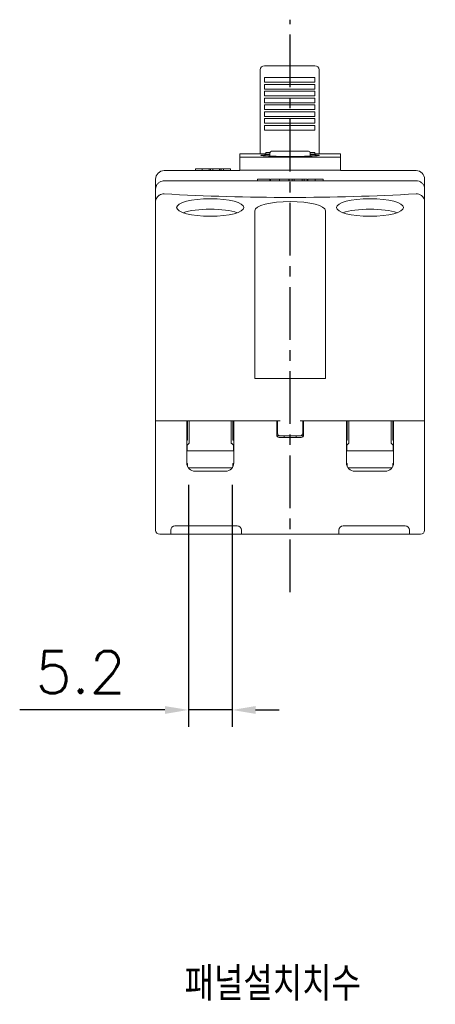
# Model space of a CAD drawing. Extents: x 165 to 860, y -1865 to 556.
# Tile 3 of 6: x 411 to 461, y 233 to 350. Entities that reach past the tile are written whole.
import ezdxf

# ---------------------------------------------------------------- set-up
doc = ezdxf.new("R2010")
doc.units = 0
doc.header["$MEASUREMENT"] = 0
doc.linetypes.add('CENTER', pattern=[2, 1.25, -0.25, 0.25, -0.25])
doc.layers.get('0').update_dxf_attribs({"linetype": 'CONTINUOUS'})
doc.layers.add('di', color=3, linetype='CONTINUOUS')
doc.layers.add('DIM', color=3, linetype='CONTINUOUS')
doc.styles.add('KIM', font='ROMANS.shx', dxfattribs={"height": 5, "bigfont": 'GSG1.shx'})
doc.styles.get("Standard").update_dxf_attribs({"font": 'romans.shx', "height": 2, "bigfont": 'hgs.shx'})
doc.dimstyles.new('STANDARD$0', dxfattribs={"dimtxt": 5, "dimasz": 5, "dimexe": 1, "dimexo": 2, "dimgap": 2, "dimtad": 1, "dimdec": 4, "dimzin": 12, "dimdsep": 46, "dimtxsty": 'KIM', "dimcen": -1, "dimdle": 0.1, "dimadec": 0, "dimazin": 0, "dimtfac": 1, "dimtdec": 4, "dimtmove": 0, "dimatfit": 3, "dimfxl": 0, "dimtolj": 1, "dimtzin": 0, "dimarcsym": 0})

# ---------------------------------------------------------------- blocks, each defined once
blk = doc.blocks.new('*D838')
at = {"layer": 'di'}
for p, q in [((431.35, 294.8), (431.35, 266.04)), ((436.55, 294.8), (436.55, 266.04)), ((428.55, 268.04), (411.28, 268.04)), ((436.55, 268.04), (431.35, 268.04)), ((439.35, 268.04), (442.15, 268.04))]:
    blk.add_line(p, q, dxfattribs=at)
for points in [[(428.55, 268.5), (428.55, 267.57), (431.35, 268.04)], [(439.35, 268.5), (439.35, 267.57), (436.55, 268.04)]]:
    blk.add_solid(points, dxfattribs=at)
at = {"layer": 'di', "insert": (418.52, 272.54), "char_height": 5, "attachment_point": 5, "style": 'KIM'}
blk.add_mtext('\\A1;5.2', dxfattribs=at)

msp = doc.modelspace()

# ---------------------------------------------------------------- linework, layer by layer
at = {"color": 7, "linetype": 'Continuous', "lineweight": 15}
for p, q in [((439.903, 343.103), (439.903, 344.067)), ((446.403, 344.567), (440.403, 344.567)), ((446.903, 344.067), (446.903, 343.103)), ((439.903, 334.097), (439.903, 343.103)), ((440.403, 343.15), (446.403, 343.15)), ((440.403, 343.143), (440.403, 343.15)), ((440.403, 342.679), (440.403, 343.143)), ((446.403, 343.143), (446.403, 343.15)), ((446.403, 342.679), (446.403, 343.143)), ((446.903, 343.103), (446.903, 334.097)), ((440.403, 342.609), (440.403, 342.679)), ((440.403, 342.609), (446.403, 342.609)), ((440.403, 342.339), (446.403, 342.339)), ((440.403, 342.331), (440.403, 342.339)), ((440.403, 341.867), (440.403, 342.331)), ((440.403, 341.798), (440.403, 341.867)), ((440.403, 341.798), (446.403, 341.798)), ((446.403, 342.609), (446.403, 342.679)), ((446.403, 342.331), (446.403, 342.339)), ((446.403, 341.867), (446.403, 342.331)), ((446.403, 341.798), (446.403, 341.867)), ((440.403, 341.527), (446.403, 341.527)), ((440.403, 341.52), (440.403, 341.527)), ((440.403, 341.056), (440.403, 341.52)), ((440.403, 340.987), (440.403, 341.056)), ((440.403, 340.987), (446.403, 340.987)), ((440.403, 340.716), (446.403, 340.716)), ((440.403, 340.708), (440.403, 340.716)), ((440.403, 340.244), (440.403, 340.708)), ((446.403, 341.52), (446.403, 341.527)), ((446.403, 341.056), (446.403, 341.52)), ((446.403, 340.987), (446.403, 341.056)), ((446.403, 340.708), (446.403, 340.716)), ((446.403, 340.244), (446.403, 340.708)), ((440.403, 340.175), (440.403, 340.244)), ((440.403, 340.175), (446.403, 340.175)), ((440.403, 339.905), (446.403, 339.905)), ((440.403, 339.897), (440.403, 339.905)), ((440.403, 339.433), (440.403, 339.897)), ((440.403, 339.364), (440.403, 339.433)), ((440.403, 339.364), (446.403, 339.364)), ((446.403, 340.175), (446.403, 340.244)), ((446.403, 339.897), (446.403, 339.905)), ((446.403, 339.433), (446.403, 339.897)), ((446.403, 339.364), (446.403, 339.433)), ((440.403, 339.093), (446.403, 339.093)), ((440.403, 339.085), (440.403, 339.093)), ((440.403, 338.622), (440.403, 339.085)), ((440.403, 338.552), (440.403, 338.622)), ((440.403, 338.552), (446.403, 338.552)), ((440.403, 338.282), (446.403, 338.282)), ((440.403, 338.274), (440.403, 338.282)), ((440.403, 337.81), (440.403, 338.274)), ((446.403, 339.085), (446.403, 339.093)), ((446.403, 338.622), (446.403, 339.085)), ((446.403, 338.552), (446.403, 338.622)), ((446.403, 338.274), (446.403, 338.282)), ((446.403, 337.81), (446.403, 338.274)), ((440.403, 337.741), (440.403, 337.81)), ((440.403, 337.741), (446.403, 337.741)), ((440.403, 337.47), (446.403, 337.47)), ((440.403, 337.463), (440.403, 337.47)), ((440.403, 336.999), (440.403, 337.463)), ((440.403, 336.929), (440.403, 336.999)), ((440.403, 336.929), (446.403, 336.929)), ((446.403, 337.741), (446.403, 337.81)), ((446.403, 337.463), (446.403, 337.47)), ((446.403, 336.999), (446.403, 337.463)), ((446.403, 336.929), (446.403, 336.999)), ((439.853, 334.102), (437.453, 334.102)), ((437.453, 334.102), (437.453, 333.708)), ((437.453, 333.708), (449.453, 333.708)), ((437.453, 332.161), (437.453, 333.708)), ((439.853, 334.097), (439.853, 334.102)), ((440.553, 334.097), (439.853, 334.097)), ((440.553, 334.264), (440.553, 334.26)), ((441.063, 334.264), (440.553, 334.264)), ((440.553, 334.26), (441.062, 334.26)), ((440.553, 334.06), (440.553, 334.26)), ((440.553, 334.06), (441.053, 334.06)), ((441.053, 334.202), (441.053, 333.832)), ((441.253, 334.402), (443.453, 334.402)), ((443.453, 334.402), (445.653, 334.402)), ((446.375, 334.264), (445.844, 334.264)), ((445.845, 334.26), (446.375, 334.26)), ((445.853, 333.832), (445.853, 334.202)), ((445.853, 334.06), (446.375, 334.06)), ((446.375, 334.26), (446.375, 334.264)), ((446.375, 334.06), (446.375, 334.26)), ((447.053, 334.097), (446.375, 334.097)), ((449.453, 334.102), (447.053, 334.102)), ((447.053, 334.102), (447.053, 334.097)), ((449.453, 334.102), (449.453, 333.708)), ((449.453, 333.708), (449.453, 332.161)), ((432.179, 332.302), (432.179, 332.102)), ((432.995, 332.302), (432.995, 332.102)), ((433.812, 332.302), (433.812, 332.102)), ((433.878, 332.302), (433.977, 332.302)), ((433.977, 332.302), (434.252, 332.302)), ((433.977, 332.302), (433.977, 332.102)), ((434.252, 332.302), (434.252, 332.102)), ((434.252, 332.302), (435.064, 332.302)), ((435.064, 332.302), (435.064, 332.102)), ((435.064, 332.302), (435.084, 332.302)), ((435.084, 332.302), (435.084, 332.102)), ((435.084, 332.302), (435.261, 332.302)), ((435.261, 332.302), (435.536, 332.302)), ((435.261, 332.302), (435.261, 332.102)), ((435.536, 332.302), (435.536, 332.102)), ((435.536, 332.302), (436.349, 332.302)), ((436.349, 332.302), (436.349, 332.102)), ((436.349, 332.302), (436.368, 332.302)), ((436.368, 332.302), (436.368, 332.102)), ((427.453, 331.102), (427.453, 329.902)), ((428.453, 332.102), (437.453, 332.102)), ((437.453, 332.161), (437.453, 332.102)), ((449.453, 332.161), (437.453, 332.161)), ((439.576, 331.102), (441.052, 331.102)), ((439.576, 331.102), (439.576, 330.902)), ((441.052, 331.102), (441.052, 330.902)), ((441.117, 331.102), (441.117, 330.902)), ((442.206, 331.102), (442.206, 330.902)), ((443.294, 331.102), (443.294, 330.902)), ((443.321, 331.102), (443.692, 331.102)), ((443.321, 331.102), (443.321, 330.902)), ((443.692, 331.102), (443.692, 330.902)), ((443.692, 331.102), (443.919, 331.102)), ((443.919, 331.102), (443.919, 330.902)), ((443.919, 331.102), (444.884, 331.102)), ((444.884, 331.102), (444.884, 330.902)), ((444.884, 331.102), (445.111, 331.102)), ((445.111, 331.102), (445.111, 330.902)), ((445.111, 331.102), (445.482, 331.102)), ((445.482, 331.102), (445.482, 330.902)), ((445.545, 331.102), (446.434, 331.102)), ((445.545, 331.102), (445.545, 330.902)), ((446.434, 331.102), (446.434, 330.902)), ((447.38, 331.102), (447.38, 330.902)), ((449.453, 332.161), (449.453, 332.102)), ((449.453, 332.102), (458.453, 332.102)), ((459.453, 331.102), (459.453, 329.902)), ((427.453, 328.473), (427.453, 329.902)), ((428.453, 330.902), (458.453, 330.902)), ((459.453, 329.902), (459.453, 328.473)), ((427.453, 325.13), (427.453, 328.473)), ((459.453, 328.473), (459.453, 325.13)), ((439.253, 326.097), (439.253, 327.335)), ((447.653, 327.335), (447.653, 326.097)), ((439.253, 326.097), (439.253, 325.13)), ((447.653, 325.13), (447.653, 326.097)), ((427.453, 302.402), (427.453, 325.13)), ((439.253, 325.13), (439.253, 307.402)), ((447.653, 325.13), (447.653, 307.402)), ((459.453, 325.13), (459.453, 302.402)), ((447.653, 307.402), (439.253, 307.402)), ((428.453, 302.402), (427.453, 302.402)), ((427.453, 289.402), (427.453, 302.402)), ((442.253, 302.402), (428.453, 302.402)), ((428.453, 302.402), (430.653, 302.402)), ((431.153, 302.402), (431.153, 297.402)), ((431.253, 302.139), (431.253, 302.402)), ((431.253, 301.602), (431.253, 302.139)), ((431.453, 299.702), (431.453, 302.402)), ((436.453, 302.402), (436.453, 299.702)), ((436.653, 302.139), (436.653, 302.402)), ((436.653, 302.139), (436.653, 301.602)), ((436.753, 297.402), (436.753, 302.402)), ((437.253, 302.402), (441.553, 302.402)), ((441.853, 302.402), (441.853, 300.702)), ((441.953, 300.902), (441.953, 302.402)), ((458.453, 302.402), (444.653, 302.402)), ((444.953, 302.402), (444.953, 300.902)), ((445.053, 300.702), (445.053, 302.402)), ((445.353, 302.402), (449.653, 302.402)), ((450.153, 302.402), (450.153, 297.402)), ((450.253, 302.139), (450.253, 302.402)), ((450.253, 301.602), (450.253, 302.139)), ((450.453, 299.702), (450.453, 302.402)), ((455.453, 302.402), (455.453, 299.702)), ((455.653, 302.139), (455.653, 302.402)), ((455.653, 302.139), (455.653, 301.602)), ((455.753, 297.402), (455.753, 302.402)), ((456.253, 302.402), (458.453, 302.402)), ((459.453, 302.402), (458.453, 302.402)), ((459.453, 302.402), (459.453, 289.402)), ((431.253, 300.102), (431.253, 301.602)), ((436.653, 300.102), (436.653, 301.602)), ((441.87, 300.602), (442.253, 300.602)), ((444.653, 300.602), (442.253, 300.602)), ((442.753, 300.402), (442.753, 300.602)), ((444.153, 300.402), (444.153, 300.602)), ((444.653, 300.602), (445.036, 300.602)), ((450.253, 300.102), (450.253, 301.602)), ((455.653, 300.102), (455.653, 301.602)), ((431.153, 300.102), (431.253, 300.102)), ((431.403, 299.702), (431.203, 299.502)), ((431.203, 299.502), (431.203, 299.202)), ((431.403, 299.702), (431.453, 299.702)), ((436.503, 299.702), (436.453, 299.702)), ((436.703, 299.502), (436.503, 299.702)), ((436.753, 300.102), (436.653, 300.102)), ((436.703, 299.202), (436.703, 299.502)), ((442.153, 300.402), (444.753, 300.402)), ((450.153, 300.102), (450.253, 300.102)), ((450.403, 299.702), (450.203, 299.502)), ((450.203, 299.502), (450.203, 299.202)), ((450.403, 299.702), (450.453, 299.702)), ((455.503, 299.702), (455.453, 299.702)), ((455.703, 299.502), (455.503, 299.702)), ((455.753, 300.102), (455.653, 300.102)), ((455.703, 299.202), (455.703, 299.502)), ((431.203, 299.202), (431.203, 298.802)), ((436.703, 298.802), (431.203, 298.802)), ((436.703, 298.802), (436.703, 299.202)), ((450.203, 299.202), (450.203, 298.802)), ((455.703, 298.802), (450.203, 298.802)), ((455.703, 298.802), (455.703, 299.202)), ((431.158, 297.302), (431.253, 297.302)), ((431.253, 296.966), (431.253, 297.302)), ((436.653, 296.966), (436.653, 297.302)), ((436.748, 297.302), (436.653, 297.302)), ((450.158, 297.302), (450.253, 297.302)), ((450.253, 296.966), (450.253, 297.302)), ((455.653, 296.966), (455.653, 297.302)), ((455.748, 297.302), (455.653, 297.302)), ((431.353, 296.802), (436.553, 296.802)), ((432.153, 296.402), (435.753, 296.402)), ((450.353, 296.802), (455.553, 296.802)), ((451.153, 296.402), (454.753, 296.402)), ((428.453, 288.902), (427.953, 288.902)), ((429.253, 288.902), (428.453, 288.902)), ((429.253, 289.402), (429.253, 288.902)), ((429.753, 288.902), (429.253, 288.902)), ((429.753, 289.902), (437.153, 289.902)), ((429.753, 288.902), (437.153, 288.902)), ((437.653, 288.902), (437.153, 288.902)), ((437.653, 288.902), (437.653, 289.402)), ((449.253, 288.902), (437.653, 288.902)), ((449.253, 289.402), (449.253, 288.902)), ((449.753, 288.902), (449.253, 288.902)), ((449.753, 289.902), (457.153, 289.902)), ((449.753, 288.902), (457.153, 288.902)), ((457.653, 288.902), (457.153, 288.902)), ((457.653, 288.902), (457.653, 289.402)), ((458.453, 288.902), (457.653, 288.902)), ((458.953, 288.902), (458.453, 288.902))]:
    msp.add_line(p, q, dxfattribs=at)
at = {"color": 7, "linetype": 'Continuous', "lineweight": 15, "flags": 128}
msp.add_lwpolyline([(445.853, 333.992), (445.868, 333.991), (446.253, 333.98), (446.556, 333.967), (446.772, 333.951), (446.892, 333.934), (446.916, 333.915), (446.841, 333.896), (446.672, 333.877), (446.411, 333.858), (446.068, 333.84), (445.65, 333.824), (445.171, 333.811), (444.641, 333.801), (444.077, 333.794), (443.495, 333.792), (442.911, 333.794), (442.343, 333.8), (441.805, 333.809), (441.315, 333.822), (440.886, 333.838), (440.531, 333.856), (440.259, 333.875), (440.025, 333.904), (440.025, 333.904)], dxfattribs=at)
at = {"color": 7, "linetype": 'Continuous', "lineweight": 15}
for centre, radius, start, end in [((440.403, 344.067), 0.5, 90, 180), ((446.403, 344.067), 0.5, 0, 90), ((441.253, 334.202), 0.2, 90, 180), ((445.653, 334.202), 0.2, 0, 90), ((428.453, 331.102), 1, 90, 180), ((458.453, 331.102), 1, 0, 90), ((442.153, 300.702), 0.3, 180, 270), ((442.253, 300.902), 0.3, 180, 270), ((444.653, 300.902), 0.3, 270, 0), ((444.753, 300.702), 0.3, 270, 0), ((432.153, 297.402), 1, 180, 270), ((435.753, 297.402), 1, 270, 0), ((451.153, 297.402), 1, 180, 270), ((454.753, 297.402), 1, 270, 0), ((427.953, 289.402), 0.5, 180, 270), ((429.753, 289.402), 0.5, 90, 180), ((437.153, 289.402), 0.5, 0, 90), ((449.753, 289.402), 0.5, 90, 180), ((457.153, 289.402), 0.5, 0, 90), ((458.953, 289.402), 0.5, 270, 0)]:
    msp.add_arc(centre, radius, start, end, dxfattribs=at)
for centre, major_axis, start_param, end_param in [((443.453, 347.155), (-70, 0), 1.3548358, 1.7867568), ((433.953, 326.486), (-4, 0), 3.778889, 5.645889), ((443.453, 327.335), (-4.2, 0), 3.1415927, 6.2831853), ((452.953, 326.486), (-4, 0), 3.778889, 5.645889)]:
    msp.add_ellipse(centre, major_axis=major_axis, ratio=0.2605037, start_param=start_param, end_param=end_param, dxfattribs=at)
for centre in [(433.953, 327.726), (452.953, 327.726)]:
    msp.add_ellipse(centre, major_axis=(-4, 0), ratio=0.2605037, dxfattribs=at)
for points, knots in [([(440.025, 333.904), (440.007, 333.909), (439.971, 333.92), (440.015, 333.937), (440.144, 333.954), (440.373, 333.969), (440.674, 333.982), (440.931, 333.988), (441.053, 333.992)], [0, 0, 0, 0, 0.15587759, 0.3117546, 0.48799375, 0.6642349, 0.84057855, 1, 1, 1, 1]), ([(432.179, 332.302), (432.193, 332.302), (432.222, 332.302), (432.447, 332.302), (432.713, 332.302), (432.901, 332.302), (432.995, 332.302)], [0, 0, 0, 0, 0.2794372, 0.5592262, 0.7795773, 1, 1, 1, 1]), ([(432.995, 332.302), (433.115, 332.302), (433.355, 332.302), (433.62, 332.302), (433.786, 332.302), (433.803, 332.302), (433.812, 332.302)], [0, 0, 0, 0, 0.2796327, 0.5593973, 0.7796587, 1, 1, 1, 1]), ([(441.117, 331.102), (441.136, 331.102), (441.175, 331.102), (441.475, 331.102), (441.83, 331.102), (442.08, 331.102), (442.206, 331.102)], [0, 0, 0, 0, 0.2794371, 0.5592262, 0.7795772, 1, 1, 1, 1]), ([(442.206, 331.102), (442.365, 331.102), (442.685, 331.102), (443.039, 331.102), (443.26, 331.102), (443.283, 331.102), (443.294, 331.102)], [0, 0, 0, 0, 0.2796326, 0.5593972, 0.7796587, 1, 1, 1, 1]), ([(446.434, 331.102), (446.531, 331.102), (446.724, 331.102), (446.983, 331.102), (447.232, 331.102), (447.363, 331.102), (447.374, 331.102), (447.38, 331.102)], [0, 0, 0, 0, 0.1865243, 0.3737758, 0.5601233, 0.7795246, 1, 1, 1, 1]), ([(427.453, 329.902), (427.464, 330.013), (427.485, 330.233), (427.651, 330.527), (427.896, 330.754), (428.179, 330.882), (428.372, 330.896), (428.453, 330.902)], [0, 0, 0, 0, 0.2099263, 0.41896732, 0.62915102, 0.84322228, 1, 1, 1, 1]), ([(458.453, 330.902), (458.568, 330.891), (458.798, 330.868), (459.102, 330.688), (459.328, 330.426), (459.439, 330.146), (459.449, 329.968), (459.453, 329.902)], [0, 0, 0, 0, 0.2195874, 0.4400188, 0.6593546, 0.874704, 1, 1, 1, 1]), ([(427.842, 329.163), (427.779, 329.11), (427.635, 328.99), (427.499, 328.765), (427.456, 328.585), (427.453, 328.487), (427.453, 328.474), (427.453, 328.473)], [0, 0, 0, 0, 0.26335557, 0.60222789, 0.94703671, 0.99328825, 1, 1, 1, 1]), ([(427.842, 329.163), (427.862, 329.177), (427.967, 329.251), (428.173, 329.337), (428.365, 329.341), (428.453, 329.343)], [0, 0, 0, 0, 0.1131969, 0.5930346, 1, 1, 1, 1]), ([(458.453, 329.343), (458.563, 329.34), (458.782, 329.334), (458.97, 329.22), (459.065, 329.163)], [0, 0, 0, 0, 0.4999797, 1, 1, 1, 1]), ([(459.453, 328.473), (459.453, 328.474), (459.453, 328.487), (459.45, 328.585), (459.408, 328.765), (459.272, 328.99), (459.128, 329.11), (459.065, 329.163)], [0, 0, 0, 0, 0.0067117, 0.0529633, 0.3977721, 0.7366444, 1, 1, 1, 1])]:
    msp.add_open_spline(points, degree=3, knots=knots, dxfattribs=at)
at = {"layer": 'DIM', "color": 1, "linetype": 'CENTER', "ltscale": 5}
msp.add_line((443.453, 282.019), (443.453, 350.036), dxfattribs=at)

# ---------------------------------------------------------------- texts
at = {"layer": 'di', "insert": (430.894, 237.499), "char_height": 4, "width": 135.45529, "attachment_point": 1}
msp.add_mtext('{\\Fromans,hgs|c129;패널설치치수}', dxfattribs=at)

# ---------------------------------------------------------------- dimensions: what is measured, and where the dimension line sits
at = {"layer": 'di'}
dim = msp.add_linear_dim(base=(436.553, 268.036), p1=(431.353, 296.802), p2=(436.553, 296.802), dimstyle='STANDARD$0', override={"dimtxt": 3, "dimasz": 2.8, "dimexe": 2, "dimdec": 2, "dimzin": 8, "dimcen": 0, "dimclrd": 256, "dimclre": 256, "dimclrt": 256, "dimadec": 2, "dimazin": 2, "dimtfac": 0.6, "dimtdec": 2, "dimtzin": 8, "dimlwd": 65535, "dimlwe": 65535, "dimarcsym": 1}, dxfattribs=at)
dim.commit()
dim.dimension.update_dxf_attribs({"geometry": '*D838', "text_midpoint": (418.515, 268.036), "dimtype": 160})

doc.saveas('drawing.dxf')
